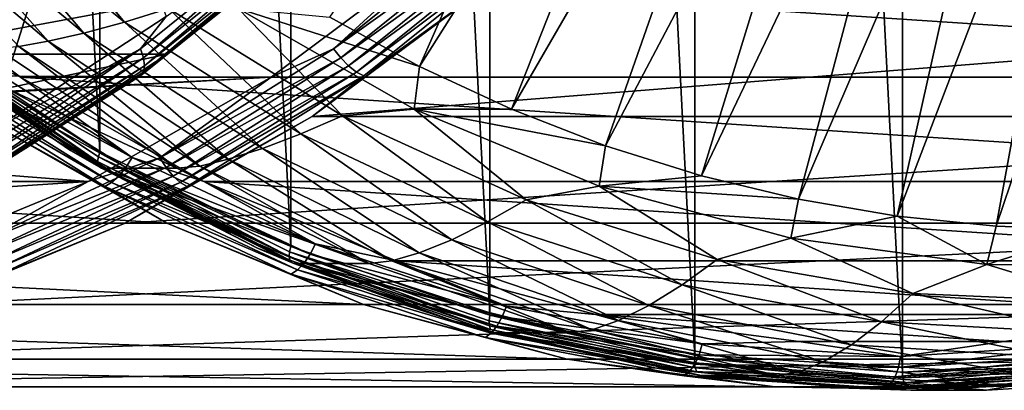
# Model space of a CAD drawing. Header units: metres. Extents: x -27 to 251, y -27 to 27.
# Tile 39 of 53: x 220.55 to 231.41, y -22.5 to -18.42. Entities that reach past the tile are written whole.
import ezdxf

# ---------------------------------------------------------------- set-up
doc = ezdxf.new("R2010")
doc.units = ezdxf.units.M
doc.layers.add('solid_10271033', color=7, linetype='CONTINUOUS')

msp = doc.modelspace()

# ---------------------------------------------------------------- linework, layer by layer
at = {"layer": 'solid_10271033'}
for points in [[(230.28952, -22.299809, 161.051773), (230.289688, 22.29981, 161.051849), (227.997574, 22.137661, 159.833115)], [(230.28952, -22.299809, 161.051773), (232.582138, -22.158659, 162.270767), (230.289688, 22.29981, 161.051849)], [(232.582138, -22.158659, 162.270767), (232.582291, 22.15864, 162.270859), (230.289688, 22.29981, 161.051849)], [(227.997406, -22.137636, 159.833023), (227.997574, 22.137661, 159.833115), (225.737183, 21.674196, 158.631241)], [(227.997406, -22.137636, 159.833023), (230.28952, -22.299809, 161.051773), (227.997574, 22.137661, 159.833115)], [(225.736984, -21.674145, 158.631149), (225.737183, 21.674196, 158.631241), (223.539337, 20.915539, 157.462631)], [(225.736984, -21.674145, 158.631149), (227.997406, -22.137636, 159.833023), (225.737183, 21.674196, 158.631241)], [(223.539154, -20.915457, 157.462524), (223.539337, 20.915539, 157.462631), (221.434204, 19.871912, 156.343307)], [(223.539154, -20.915457, 157.462524), (225.736984, -21.674145, 158.631149), (223.539337, 20.915539, 157.462631)], [(221.43399, -19.871794, 156.343201), (221.434204, 19.871912, 156.343307), (219.450699, 18.557568, 155.288666)], [(221.43399, -19.871794, 156.343201), (223.539154, -20.915457, 157.462524), (221.434204, 19.871912, 156.343307)], [(219.4505, -18.557419, 155.288559), (221.43399, -19.871794, 156.343201), (219.450699, 18.557568, 155.288666)], [(224.958511, -18.931759, 153.275635), (223.970291, -18.391563, 152.750183), (227.355865, -13.498235, 152.583237)], [(224.958511, -18.931759, 153.275635), (227.355865, -13.498235, 152.583237), (228.147461, -13.904414, 153.004135)], [(225.973541, -19.403919, 153.815323), (224.958511, -18.931759, 153.275635), (228.147461, -13.904414, 153.004135)], [(225.973541, -19.403919, 153.815323), (228.147461, -13.904414, 153.004135), (228.960754, -14.251122, 153.436569)], [(227.011703, -19.806347, 154.367325), (225.973541, -19.403919, 153.815323), (228.960754, -14.251122, 153.436569)], [(227.011703, -19.806347, 154.367325), (228.960754, -14.251122, 153.436569), (229.793671, -14.537226, 153.87944)], [(228.069321, -20.137598, 154.929672), (227.011703, -19.806347, 154.367325), (229.793671, -14.537226, 153.87944)], [(228.069321, -20.137598, 154.929672), (229.793671, -14.537226, 153.87944), (230.640121, -14.76079, 154.329498)], [(229.142548, -20.396481, 155.50032), (228.069321, -20.137598, 154.929672), (230.640121, -14.76079, 154.329498)], [(229.142548, -20.396481, 155.50032), (230.640121, -14.76079, 154.329498), (231.498352, -14.921271, 154.785843)], [(230.227539, -20.582064, 156.077225), (229.142548, -20.396481, 155.50032), (231.498352, -14.921271, 154.785843)], [(230.227539, -20.582064, 156.077225), (231.498352, -14.921271, 154.785843), (232.362305, -15.017636, 155.245209)], [(231.320404, -20.69368, 156.65831), (230.227539, -20.582064, 156.077225), (232.362305, -15.017636, 155.245209)], [(231.320404, -20.69368, 156.65831), (232.362305, -15.017636, 155.245209), (233.23259, -15.05, 155.707947)], [(231.320404, -20.69368, 156.65831), (233.23259, -15.05, 155.707947), (232.417191, -20.730928, 157.241486)], [(220.21022, -19.661961, 201.221817), (219.538498, -17.354849, 200.864655), (221.327255, -16.130127, 201.815765)], [(222.167236, -18.382896, 202.262375), (220.21022, -19.661961, 201.221817), (221.327255, -16.130127, 201.815765)], [(221.70546, -18.444965, 152.370346), (219.896851, -16.967785, 151.408691), (220.404648, -16.870916, 151.326782)], [(221.70546, -18.444965, 152.370346), (220.404648, -16.870916, 151.326782), (222.191086, -18.294535, 152.276657)], [(220.865234, -18.655363, 152.80072), (219.025879, -17.10264, 151.822723), (219.432816, -17.045868, 151.576218)], [(221.259201, -18.566502, 152.547318), (219.432816, -17.045868, 151.576218), (219.896851, -16.967785, 151.408691)], [(220.865234, -18.655363, 152.80072), (219.432816, -17.045868, 151.576218), (221.259201, -18.566502, 152.547318)], [(221.259201, -18.566502, 152.547318), (219.896851, -16.967785, 151.408691), (221.70546, -18.444965, 152.370346)], [(220.539291, -18.711912, 153.123611), (219.025879, -17.10264, 151.822723), (220.865234, -18.655363, 152.80072)], [(219.852844, -17.236, 211.677963), (217.999741, -18.798475, 210.692657), (224.031128, -17.236015, 203.819717)], [(217.999741, -18.798475, 210.692657), (222.178024, -18.798491, 202.834412), (224.031128, -17.236015, 203.819717)], [(223.69899, -17.577993, 203.497116), (224.031128, -17.236015, 203.819717), (222.178024, -18.798491, 202.834412)], [(223.670502, -17.30147, 203.080978), (221.883499, -18.737507, 202.130814), (222.167236, -18.382896, 202.262375)], [(221.916718, -18.83971, 202.205124), (221.883499, -18.737507, 202.130814), (223.670502, -17.30147, 203.080978)], [(223.71347, -17.39584, 203.160477), (221.916718, -18.83971, 202.205124), (223.670502, -17.30147, 203.080978)], [(224.012115, -18.737507, 198.127457), (225.799118, -17.30147, 199.077621), (225.210648, -17.644787, 198.784027)], [(225.889038, -17.39584, 199.068802), (225.799118, -17.30147, 199.077621), (224.012115, -18.737507, 198.127457)], [(221.916672, -18.994741, 202.412689), (221.928024, -18.927452, 202.30127), (223.733154, -17.476856, 203.261063)], [(223.72821, -17.538988, 203.3759), (221.916672, -18.994741, 202.412689), (223.733154, -17.476856, 203.261063)], [(221.928024, -18.927452, 202.30127), (221.916718, -18.83971, 202.205124), (223.71347, -17.39584, 203.160477)], [(223.733154, -17.476856, 203.261063), (221.928024, -18.927452, 202.30127), (223.71347, -17.39584, 203.160477)], [(224.0923, -18.83971, 198.113449), (225.889038, -17.39584, 199.068802), (224.012115, -18.737507, 198.127457)], [(225.983444, -17.476856, 199.02887), (225.889038, -17.39584, 199.068802), (224.0923, -18.83971, 198.113449)], [(224.178329, -18.927452, 198.069077), (225.983444, -17.476856, 199.02887), (224.0923, -18.83971, 198.113449)], [(226.075882, -17.538988, 198.960556), (225.983444, -17.476856, 199.02887), (224.178329, -18.927452, 198.069077)], [(221.883423, -19.036983, 202.531769), (221.916672, -18.994741, 202.412689), (223.72821, -17.538988, 203.3759)], [(223.69899, -17.577993, 203.497116), (221.883423, -19.036983, 202.531769), (223.72821, -17.538988, 203.3759)], [(223.69899, -17.577993, 203.497116), (222.178024, -18.798491, 202.834412), (221.883423, -19.036983, 202.531769)], [(224.264359, -18.994741, 197.997345), (226.075882, -17.538988, 198.960556), (224.178329, -18.927452, 198.069077)], [(226.160049, -17.577993, 198.868546), (226.075882, -17.538988, 198.960556), (224.264359, -18.994741, 197.997345)], [(224.344482, -19.036983, 197.903183), (226.160049, -17.577993, 198.868546), (224.264359, -18.994741, 197.997345)], [(224.344482, -19.036983, 197.903183), (225.706772, -18.047762, 198.481537), (226.160049, -17.577993, 198.868546)], [(217.749969, -19.030485, 194.817123), (223.323074, -19.051216, 197.780396), (225.210648, -17.644787, 198.784027)], [(219.745453, -18.326235, 195.878143), (217.749969, -19.030485, 194.817123), (225.210648, -17.644787, 198.784027)], [(239.989273, -19.051245, 166.43573), (220.560547, -19.051233, 156.105286), (218.672974, -17.644804, 155.101654)], [(219.871796, -18.737078, 155.758209), (218.672974, -17.644804, 155.101654), (220.560547, -19.051233, 156.105286)], [(241.876846, -17.644819, 167.439377), (239.989273, -19.051245, 166.43573), (218.672974, -17.644804, 155.101654)], [(224.012115, -18.737507, 198.127457), (225.210648, -17.644787, 198.784027), (223.323074, -19.051216, 197.780396)], [(241.903549, -18.047762, 168.019852), (225.706772, -18.047762, 198.481537), (223.776581, -19.485563, 197.455246)], [(224.344482, -19.036983, 197.903183), (223.776581, -19.485563, 197.455246), (225.706772, -18.047762, 198.481537)], [(239.973358, -19.485565, 166.993546), (241.903549, -18.047762, 168.019852), (223.776581, -19.485563, 197.455246)], [(223.652374, -19.676119, 153.405548), (221.70546, -18.444965, 152.370346), (222.191086, -18.294535, 152.276657)], [(224.109909, -19.476706, 153.296906), (222.191086, -18.294535, 152.276657), (222.96106, -18.293173, 152.408142)], [(223.652374, -19.676119, 153.405548), (222.191086, -18.294535, 152.276657), (224.109909, -19.476706, 153.296906)], [(222.96106, -18.293173, 152.408142), (223.970291, -18.391563, 152.750183), (224.958511, -18.931759, 153.275635)], [(224.901794, -19.40329, 153.440033), (222.96106, -18.293173, 152.408142), (224.958511, -18.931759, 153.275635)], [(224.109909, -19.476706, 153.296906), (222.96106, -18.293173, 152.408142), (224.901794, -19.40329, 153.440033)], [(221.883499, -18.737507, 202.130814), (220.21022, -19.661961, 201.221817), (222.167236, -18.382896, 202.262375)], [(223.22876, -19.837421, 153.594559), (221.259201, -18.566502, 152.547318), (221.70546, -18.444965, 152.370346)], [(223.22876, -19.837421, 153.594559), (221.70546, -18.444965, 152.370346), (223.652374, -19.676119, 153.405548)], [(219.170303, -18.522402, 154.983063), (219.452728, -18.72858, 155.063232), (221.111069, -19.85767, 156.014984)], [(219.170303, -18.522402, 154.983063), (221.111069, -19.85767, 156.014984), (219.416229, -18.696764, 155.177017)], [(219.431122, -18.613407, 155.267227), (221.43399, -19.871794, 156.343201), (219.4505, -18.557419, 155.288559)], [(222.851349, -19.955677, 153.856766), (220.865234, -18.655363, 152.80072), (221.259201, -18.566502, 152.547318)], [(222.851349, -19.955677, 153.856766), (221.259201, -18.566502, 152.547318), (223.22876, -19.837421, 153.594559)], [(219.416229, -18.696764, 155.177017), (221.41243, -20.018612, 156.238419), (219.41713, -18.65988, 155.227646)], [(219.41713, -18.65988, 155.227646), (221.409393, -19.97912, 156.286942), (219.431122, -18.613407, 155.267227)], [(221.41243, -20.018612, 156.238419), (221.409393, -19.97912, 156.286942), (219.41713, -18.65988, 155.227646)], [(219.431122, -18.613407, 155.267227), (221.418411, -19.929361, 156.323898), (221.43399, -19.871794, 156.343201)], [(221.409393, -19.97912, 156.286942), (221.418411, -19.929361, 156.323898), (219.431122, -18.613407, 155.267227)], [(222.535538, -20.02968, 154.185028), (220.539291, -18.711912, 153.123611), (220.865234, -18.655363, 152.80072)], [(222.535538, -20.02968, 154.185028), (220.865234, -18.655363, 152.80072), (222.851349, -19.955677, 153.856766)], [(221.111069, -19.85767, 156.014984), (221.41243, -20.018612, 156.238419), (219.416229, -18.696764, 155.177017)], [(222.284424, -20.052687, 154.561493), (221.452316, -20.052675, 156.126419), (219.452728, -18.72858, 155.063232)], [(221.111069, -19.85767, 156.014984), (219.452728, -18.72858, 155.063232), (221.452316, -20.052675, 156.126419)], [(220.284836, -18.728588, 153.498291), (222.284424, -20.052687, 154.561493), (219.452728, -18.72858, 155.063232)], [(219.871796, -18.737078, 155.758209), (221.789474, -19.937454, 156.777863), (219.791641, -18.839325, 155.77211)], [(219.871796, -18.737078, 155.758209), (220.560547, -19.051233, 156.105286), (221.789474, -19.937454, 156.777863)], [(221.883499, -18.737507, 202.130814), (219.965759, -19.937908, 201.11113), (220.21022, -19.661961, 201.221817)], [(219.988525, -20.046659, 201.179886), (219.965759, -19.937908, 201.11113), (221.883499, -18.737507, 202.130814)], [(221.916718, -18.83971, 202.205124), (219.988525, -20.046659, 201.179886), (221.883499, -18.737507, 202.130814)], [(220.539291, -18.711912, 153.123611), (222.284424, -20.052687, 154.561493), (220.284836, -18.728588, 153.498291)], [(222.535538, -20.02968, 154.185028), (222.284424, -20.052687, 154.561493), (220.539291, -18.711912, 153.123611)], [(222.094376, -19.937908, 197.107788), (224.012115, -18.737507, 198.127457), (223.323074, -19.051216, 197.780396)], [(224.0923, -18.83971, 198.113449), (224.012115, -18.737507, 198.127457), (222.094376, -19.937908, 197.107788)], [(217.999741, -18.798475, 210.692657), (215.999008, -20.106735, 209.628845), (222.178024, -18.798491, 202.834412)], [(215.999008, -20.106735, 209.628845), (220.177292, -20.106749, 201.770599), (222.178024, -18.798491, 202.834412)], [(219.791641, -18.839325, 155.77211), (221.719803, -20.046251, 156.797318), (219.705612, -18.927137, 155.816376)], [(221.789474, -19.937454, 156.777863), (221.719803, -20.046251, 156.797318), (219.791641, -18.839325, 155.77211)], [(219.99086, -20.140022, 201.271255), (219.988525, -20.046659, 201.179886), (221.916718, -18.83971, 202.205124)], [(221.928024, -18.927452, 202.30127), (219.99086, -20.140022, 201.271255), (221.916718, -18.83971, 202.205124)], [(221.883423, -19.036983, 202.531769), (222.178024, -18.798491, 202.834412), (220.177292, -20.106749, 201.770599)], [(222.164108, -20.046659, 197.088211), (224.0923, -18.83971, 198.113449), (222.094376, -19.937908, 197.107788)], [(224.178329, -18.927452, 198.069077), (224.0923, -18.83971, 198.113449), (222.164108, -20.046659, 197.088211)], [(219.619583, -18.99452, 155.887985), (221.563614, -20.211388, 156.921646), (219.539429, -19.036869, 155.982071)], [(219.705612, -18.927137, 155.816376), (221.642761, -20.139688, 156.846359), (219.619583, -18.99452, 155.887985)], [(221.642761, -20.139688, 156.846359), (221.563614, -20.211388, 156.921646), (219.619583, -18.99452, 155.887985)], [(221.719803, -20.046251, 156.797318), (221.642761, -20.139688, 156.846359), (219.705612, -18.927137, 155.816376)], [(219.935043, -20.256571, 201.495804), (219.97261, -20.211622, 201.379013), (221.916672, -18.994741, 202.412689)], [(221.883423, -19.036983, 202.531769), (219.935043, -20.256571, 201.495804), (221.916672, -18.994741, 202.412689)], [(219.97261, -20.211622, 201.379013), (219.99086, -20.140022, 201.271255), (221.928024, -18.927452, 202.30127)], [(221.916672, -18.994741, 202.412689), (219.97261, -20.211622, 201.379013), (221.928024, -18.927452, 202.30127)], [(222.241165, -20.140022, 197.039063), (224.178329, -18.927452, 198.069077), (222.164108, -20.046659, 197.088211)], [(224.264359, -18.994741, 197.997345), (224.178329, -18.927452, 198.069077), (222.241165, -20.140022, 197.039063)], [(222.320297, -20.211622, 196.963669), (224.264359, -18.994741, 197.997345), (222.241165, -20.140022, 197.039063)], [(224.344482, -19.036983, 197.903183), (224.264359, -18.994741, 197.997345), (222.320297, -20.211622, 196.963669)], [(224.901794, -19.40329, 153.440033), (224.958511, -18.931759, 153.275635), (225.973541, -19.403919, 153.815323)], [(213.608688, -19.6, 192.615158), (221.303955, -20.199968, 196.706802), (223.323074, -19.051216, 197.780396)], [(215.694199, -19.45714, 193.724045), (213.608688, -19.6, 192.615158), (223.323074, -19.051216, 197.780396)], [(217.749969, -19.030485, 194.817123), (215.694199, -19.45714, 193.724045), (223.323074, -19.051216, 197.780396)], [(219.539429, -19.036869, 155.982071), (221.487793, -20.256449, 157.018036), (220.10701, -19.485563, 156.430435)], [(221.563614, -20.211388, 156.921646), (221.487793, -20.256449, 157.018036), (219.539429, -19.036869, 155.982071)], [(221.883423, -19.036983, 202.531769), (220.177292, -20.106749, 201.770599), (219.935043, -20.256571, 201.495804)], [(237.970154, -20.199993, 165.362137), (222.579666, -20.199982, 157.178879), (220.560547, -19.051233, 156.105286)], [(221.789474, -19.937454, 156.777863), (220.560547, -19.051233, 156.105286), (222.579666, -20.199982, 157.178879)], [(239.989273, -19.051245, 166.43573), (237.970154, -20.199993, 165.362137), (220.560547, -19.051233, 156.105286)], [(222.094376, -19.937908, 197.107788), (223.323074, -19.051216, 197.780396), (221.303955, -20.199968, 196.706802)], [(222.396103, -20.256571, 196.867218), (224.344482, -19.036983, 197.903183), (222.320297, -20.211622, 196.963669)], [(222.396103, -20.256571, 196.867218), (223.776581, -19.485563, 197.455246), (224.344482, -19.036983, 197.903183)], [(226.135773, -20.401829, 154.374084), (224.109909, -19.476706, 153.296906), (224.901794, -19.40329, 153.440033)], [(224.901794, -19.40329, 153.440033), (225.973541, -19.403919, 153.815323), (227.011703, -19.806347, 154.367325)], [(226.943283, -20.250427, 154.525528), (224.901794, -19.40329, 153.440033), (227.011703, -19.806347, 154.367325)], [(226.135773, -20.401829, 154.374084), (224.901794, -19.40329, 153.440033), (226.943283, -20.250427, 154.525528)], [(220.10701, -19.485563, 156.430435), (222.171524, -20.659859, 157.528152), (203.910248, -19.485565, 186.89212)], [(222.171524, -20.659859, 157.528152), (205.974762, -20.659859, 187.989838), (203.910248, -19.485565, 186.89212)], [(221.487793, -20.256449, 157.018036), (222.171524, -20.659859, 157.528152), (220.10701, -19.485563, 156.430435)], [(239.973358, -19.485565, 166.993546), (223.776581, -19.485563, 197.455246), (221.712067, -20.659859, 196.357529)], [(222.396103, -20.256571, 196.867218), (221.712067, -20.659859, 196.357529), (223.776581, -19.485563, 197.455246)], [(237.908844, -20.659859, 165.895828), (239.973358, -19.485565, 166.993546), (221.712067, -20.659859, 196.357529)], [(225.711655, -20.644823, 154.500473), (223.652374, -19.676119, 153.405548), (224.109909, -19.476706, 153.296906)], [(225.711655, -20.644823, 154.500473), (224.109909, -19.476706, 153.296906), (226.135773, -20.401829, 154.374084)], [(213.608688, -19.6, 192.615158), (205.913498, -20.200016, 188.52356), (221.303955, -20.199968, 196.706802)], [(225.314987, -20.841537, 154.703812), (223.22876, -19.837421, 153.594559), (223.652374, -19.676119, 153.405548)], [(225.314987, -20.841537, 154.703812), (223.652374, -19.676119, 153.405548), (225.711655, -20.644823, 154.500473)], [(221.111069, -19.85767, 156.014984), (221.452316, -20.052675, 156.126419), (223.173737, -20.933264, 157.111725)], [(221.111069, -19.85767, 156.014984), (223.173737, -20.933264, 157.111725), (221.41243, -20.018612, 156.238419)], [(221.418411, -19.929361, 156.323898), (223.539154, -20.915457, 157.462524), (221.43399, -19.871794, 156.343201)], [(224.957352, -20.985985, 154.976547), (222.851349, -19.955677, 153.856766), (223.22876, -19.837421, 153.594559)], [(224.957352, -20.985985, 154.976547), (223.22876, -19.837421, 153.594559), (225.314987, -20.841537, 154.703812)], [(226.943283, -20.250427, 154.525528), (227.011703, -19.806347, 154.367325), (228.069321, -20.137598, 154.929672)], [(220.070038, -20.887581, 196.031418), (222.094376, -19.937908, 197.107788), (221.303955, -20.199968, 196.706802)], [(222.164108, -20.046659, 197.088211), (222.094376, -19.937908, 197.107788), (220.070038, -20.887581, 196.031418)], [(221.409393, -19.97912, 156.286942), (223.523682, -21.026764, 157.411118), (221.418411, -19.929361, 156.323898)], [(223.530899, -21.068325, 157.364822), (223.523682, -21.026764, 157.411118), (221.409393, -19.97912, 156.286942)], [(221.41243, -20.018612, 156.238419), (223.530899, -21.068325, 157.364822), (221.409393, -19.97912, 156.286942)], [(221.418411, -19.929361, 156.323898), (223.527435, -20.974396, 157.445282), (223.539154, -20.915457, 157.462524)], [(223.523682, -21.026764, 157.411118), (223.527435, -20.974396, 157.445282), (221.418411, -19.929361, 156.323898)], [(221.789474, -19.937454, 156.777863), (223.813782, -20.887104, 157.854202), (221.719803, -20.046251, 156.797318)], [(221.789474, -19.937454, 156.777863), (222.579666, -20.199982, 157.178879), (223.813782, -20.887104, 157.854202)], [(224.653564, -21.075516, 155.311203), (222.535538, -20.02968, 154.185028), (222.851349, -19.955677, 153.856766)], [(224.653564, -21.075516, 155.311203), (222.851349, -19.955677, 153.856766), (224.957352, -20.985985, 154.976547)], [(220.128723, -21.001511, 196.005981), (222.164108, -20.046659, 197.088211), (220.070038, -20.887581, 196.031418)], [(222.241165, -20.140022, 197.039063), (222.164108, -20.046659, 197.088211), (220.128723, -21.001511, 196.005981)], [(223.173737, -20.933264, 157.111725), (223.530899, -21.068325, 157.364822), (221.41243, -20.018612, 156.238419)], [(224.406494, -21.104187, 155.689819), (223.574371, -21.104176, 157.254745), (221.452316, -20.052675, 156.126419)], [(223.173737, -20.933264, 157.111725), (221.452316, -20.052675, 156.126419), (223.574371, -21.104176, 157.254745)], [(222.284424, -20.052687, 154.561493), (224.406494, -21.104187, 155.689819), (221.452316, -20.052675, 156.126419)], [(221.719803, -20.046251, 156.797318), (223.755142, -21.001083, 157.879532), (221.642761, -20.139688, 156.846359)], [(223.813782, -20.887104, 157.854202), (223.755142, -21.001083, 157.879532), (221.719803, -20.046251, 156.797318)], [(222.535538, -20.02968, 154.185028), (224.406494, -21.104187, 155.689819), (222.284424, -20.052687, 154.561493)], [(224.653564, -21.075516, 155.311203), (224.406494, -21.104187, 155.689819), (222.535538, -20.02968, 154.185028)], [(205.913498, -20.200016, 188.52356), (208.036758, -21.075445, 189.652512), (221.303955, -20.199968, 196.706802)], [(208.036758, -21.075445, 189.652512), (219.180695, -21.075413, 195.57785), (221.303955, -20.199968, 196.706802)], [(220.070038, -20.887581, 196.031418), (221.303955, -20.199968, 196.706802), (219.180695, -21.075413, 195.57785)], [(220.196304, -21.099321, 195.951782), (222.241165, -20.140022, 197.039063), (220.128723, -21.001511, 196.005981)], [(222.320297, -20.211622, 196.963669), (222.241165, -20.140022, 197.039063), (220.196304, -21.099321, 195.951782)], [(221.642761, -20.139688, 156.846359), (223.687592, -21.098972, 157.933624), (221.563614, -20.211388, 156.921646)], [(223.755142, -21.001083, 157.879532), (223.687592, -21.098972, 157.933624), (221.642761, -20.139688, 156.846359)], [(235.846878, -21.07543, 164.233185), (224.702942, -21.075422, 158.307846), (222.579666, -20.199982, 157.178879)], [(223.813782, -20.887104, 157.854202), (222.579666, -20.199982, 157.178879), (224.702942, -21.075422, 158.307846)], [(237.970154, -20.199993, 165.362137), (235.846878, -21.07543, 164.233185), (222.579666, -20.199982, 157.178879)], [(226.943283, -20.250427, 154.525528), (228.069321, -20.137598, 154.929672), (229.142548, -20.396481, 155.50032)], [(220.268158, -21.174332, 195.872543), (222.320297, -20.211622, 196.963669), (220.196304, -21.099321, 195.951782)], [(222.396103, -20.256571, 196.867218), (222.320297, -20.211622, 196.963669), (220.268158, -21.174332, 195.872543)], [(220.339401, -21.221422, 195.773651), (222.396103, -20.256571, 196.867218), (220.268158, -21.174332, 195.872543)], [(220.339401, -21.221422, 195.773651), (221.712067, -20.659859, 196.357529), (222.396103, -20.256571, 196.867218)], [(221.563614, -20.211388, 156.921646), (223.615738, -21.174086, 158.012772), (221.487793, -20.256449, 157.018036)], [(221.487793, -20.256449, 157.018036), (223.544479, -21.221294, 158.111603), (222.171524, -20.659859, 157.528152)], [(223.615738, -21.174086, 158.012772), (223.544479, -21.221294, 158.111603), (221.487793, -20.256449, 157.018036)], [(223.687592, -21.098972, 157.933624), (223.615738, -21.174086, 158.012772), (221.563614, -20.211388, 156.921646)], [(228.241959, -21.057693, 155.493958), (226.135773, -20.401829, 154.374084), (226.943283, -20.250427, 154.525528)], [(229.057877, -20.823105, 155.649872), (226.943283, -20.250427, 154.525528), (229.142548, -20.396481, 155.50032)], [(228.241959, -21.057693, 155.493958), (226.943283, -20.250427, 154.525528), (229.057877, -20.823105, 155.649872)], [(227.855804, -21.338156, 155.640549), (225.711655, -20.644823, 154.500473), (226.135773, -20.401829, 154.374084)], [(227.855804, -21.338156, 155.640549), (226.135773, -20.401829, 154.374084), (228.241959, -21.057693, 155.493958)], [(229.057877, -20.823105, 155.649872), (229.142548, -20.396481, 155.50032), (230.227539, -20.582064, 156.077225)], [(231.216904, -21.113562, 156.797852), (229.057877, -20.823105, 155.649872), (230.227539, -20.582064, 156.077225)], [(231.216904, -21.113562, 156.797852), (230.227539, -20.582064, 156.077225), (231.320404, -20.69368, 156.65831)], [(224.342453, -21.554762, 158.682449), (208.145691, -21.554762, 189.14415), (205.974762, -20.659859, 187.989838)], [(222.171524, -20.659859, 157.528152), (224.342453, -21.554762, 158.682449), (205.974762, -20.659859, 187.989838)], [(237.908844, -20.659859, 165.895828), (221.712067, -20.659859, 196.357529), (219.541153, -21.554762, 195.203217)], [(220.339401, -21.221422, 195.773651), (219.541153, -21.554762, 195.203217), (221.712067, -20.659859, 196.357529)], [(235.737915, -21.554762, 164.741531), (237.908844, -20.659859, 165.895828), (219.541153, -21.554762, 195.203217)], [(223.544479, -21.221294, 158.111603), (224.342453, -21.554762, 158.682449), (222.171524, -20.659859, 157.528152)], [(227.489822, -21.56534, 155.860199), (225.314987, -20.841537, 154.703812), (225.711655, -20.644823, 154.500473)], [(227.489822, -21.56534, 155.860199), (225.711655, -20.644823, 154.500473), (227.855804, -21.338156, 155.640549)], [(231.216904, -21.113562, 156.797852), (231.320404, -20.69368, 156.65831), (232.417191, -20.730928, 157.241486)], [(233.391113, -21.117857, 157.953888), (231.216904, -21.113562, 156.797852), (232.417191, -20.730928, 157.241486)], [(227.154739, -21.732347, 156.144913), (224.957352, -20.985985, 154.976547), (225.314987, -20.841537, 154.703812)], [(227.154739, -21.732347, 156.144913), (225.314987, -20.841537, 154.703812), (227.489822, -21.56534, 155.860199)], [(230.400665, -21.435644, 156.641754), (228.241959, -21.057693, 155.493958), (229.057877, -20.823105, 155.649872)], [(230.400665, -21.435644, 156.641754), (229.057877, -20.823105, 155.649872), (231.216904, -21.113562, 156.797852)], [(223.173737, -20.933264, 157.111725), (223.574371, -21.104176, 157.254745), (225.331345, -21.735119, 158.258942)], [(223.173737, -20.933264, 157.111725), (225.331345, -21.735119, 158.258942), (223.530899, -21.068325, 157.364822)], [(223.527435, -20.974396, 157.445282), (225.736984, -21.674145, 158.631149), (223.539154, -20.915457, 157.462524)], [(223.813782, -20.887104, 157.854202), (225.91922, -21.574085, 158.973694), (223.755142, -21.001083, 157.879532)], [(223.813782, -20.887104, 157.854202), (224.702942, -21.075422, 158.307846), (225.91922, -21.574085, 158.973694)], [(223.523682, -21.026764, 157.411118), (225.731262, -21.788568, 158.584915), (223.527435, -20.974396, 157.445282)], [(225.742844, -21.831636, 158.540939), (225.731262, -21.788568, 158.584915), (223.523682, -21.026764, 157.411118)], [(223.530899, -21.068325, 157.364822), (225.742844, -21.831636, 158.540939), (223.523682, -21.026764, 157.411118)], [(223.527435, -20.974396, 157.445282), (225.729523, -21.734303, 158.61615), (225.736984, -21.674145, 158.631149)], [(225.731262, -21.788568, 158.584915), (225.729523, -21.734303, 158.61615), (223.527435, -20.974396, 157.445282)], [(225.331345, -21.735119, 158.258942), (225.742844, -21.831636, 158.540939), (223.530899, -21.068325, 157.364822)], [(223.755142, -21.001083, 157.879532), (225.87207, -21.691814, 159.005127), (223.687592, -21.098972, 157.933624)], [(225.91922, -21.574085, 158.973694), (225.87207, -21.691814, 159.005127), (223.755142, -21.001083, 157.879532)], [(226.864639, -21.83522, 156.486862), (224.653564, -21.075516, 155.311203), (224.957352, -20.985985, 154.976547)], [(226.864639, -21.83522, 156.486862), (224.957352, -20.985985, 154.976547), (227.154739, -21.732347, 156.144913)], [(230.056259, -21.746872, 156.810547), (227.855804, -21.338156, 155.640549), (228.241959, -21.057693, 155.493958)], [(230.056259, -21.746872, 156.810547), (228.241959, -21.057693, 155.493958), (230.400665, -21.435644, 156.641754)], [(223.615738, -21.174086, 158.012772), (225.750107, -21.870506, 159.147644), (223.544479, -21.221294, 158.111603)], [(226.622208, -21.868797, 156.867935), (225.790085, -21.868788, 158.432861), (223.574371, -21.104176, 157.254745)], [(225.331345, -21.735119, 158.258942), (223.574371, -21.104176, 157.254745), (225.790085, -21.868788, 158.432861)], [(224.406494, -21.104187, 155.689819), (226.622208, -21.868797, 156.867935), (223.574371, -21.104176, 157.254745)], [(223.687592, -21.098972, 157.933624), (225.814392, -21.792923, 159.064468), (223.615738, -21.174086, 158.012772)], [(225.814392, -21.792923, 159.064468), (225.750107, -21.870506, 159.147644), (223.615738, -21.174086, 158.012772)], [(225.87207, -21.691814, 159.005127), (225.814392, -21.792923, 159.064468), (223.687592, -21.098972, 157.933624)], [(224.653564, -21.075516, 155.311203), (226.622208, -21.868797, 156.867935), (224.406494, -21.104187, 155.689819)], [(226.864639, -21.83522, 156.486862), (226.622208, -21.868797, 156.867935), (224.653564, -21.075516, 155.311203)], [(233.648346, -21.665678, 163.064194), (226.901489, -21.665674, 159.476822), (224.702942, -21.075422, 158.307846)], [(225.91922, -21.574085, 158.973694), (224.702942, -21.075422, 158.307846), (226.901489, -21.665674, 159.476822)], [(235.846878, -21.07543, 164.233185), (233.648346, -21.665678, 163.064194), (224.702942, -21.075422, 158.307846)], [(232.583405, -21.530691, 157.802338), (230.400665, -21.435644, 156.641754), (231.216904, -21.113562, 156.797852)], [(232.583405, -21.530691, 157.802338), (231.216904, -21.113562, 156.797852), (233.391113, -21.117857, 157.953888)], [(223.544479, -21.221294, 158.111603), (225.683609, -21.919268, 159.248993), (224.342453, -21.554762, 158.682449)], [(225.750107, -21.870506, 159.147644), (225.683609, -21.919268, 159.248993), (223.544479, -21.221294, 158.111603)], [(229.72403, -21.999098, 157.048157), (227.489822, -21.56534, 155.860199), (227.855804, -21.338156, 155.640549)], [(229.72403, -21.999098, 157.048157), (227.855804, -21.338156, 155.640549), (230.056259, -21.746872, 156.810547)], [(232.28363, -21.865515, 157.994858), (230.056259, -21.746872, 156.810547), (230.400665, -21.435644, 156.641754)], [(232.28363, -21.865515, 157.994858), (230.400665, -21.435644, 156.641754), (232.583405, -21.530691, 157.802338)], [(226.590424, -22.158175, 159.877716), (210.393661, -22.158175, 190.339417), (208.145691, -21.554762, 189.14415)], [(224.342453, -21.554762, 158.682449), (226.590424, -22.158175, 159.877716), (208.145691, -21.554762, 189.14415)], [(235.737915, -21.554762, 164.741531), (219.541153, -21.554762, 195.203217), (217.293167, -22.158175, 194.00795)], [(233.489944, -22.158175, 163.546265), (235.737915, -21.554762, 164.741531), (217.293167, -22.158175, 194.00795)], [(225.683609, -21.919268, 159.248993), (226.590424, -22.158175, 159.877716), (224.342453, -21.554762, 158.682449)], [(225.91922, -21.574085, 158.973694), (228.079346, -21.989761, 160.122253), (225.87207, -21.691814, 159.005127)], [(225.91922, -21.574085, 158.973694), (226.901489, -21.665674, 159.476822), (228.079346, -21.989761, 160.122253)], [(229.413788, -22.184668, 157.346069), (227.154739, -21.732347, 156.144913), (227.489822, -21.56534, 155.860199)], [(229.413788, -22.184668, 157.346069), (227.489822, -21.56534, 155.860199), (229.72403, -21.999098, 157.048157)], [(225.729523, -21.734303, 158.61615), (227.994736, -22.198755, 159.820587), (225.736984, -21.674145, 158.631149)], [(227.994736, -22.198755, 159.820587), (227.997406, -22.137636, 159.833023), (225.736984, -21.674145, 158.631149)], [(225.87207, -21.691814, 159.005127), (228.043991, -22.109758, 160.159958), (225.814392, -21.792923, 159.064468)], [(228.079346, -21.989761, 160.122253), (228.043991, -22.109758, 160.159958), (225.87207, -21.691814, 159.005127)], [(231.404388, -21.962774, 161.871063), (229.145432, -21.962772, 160.669952), (226.901489, -21.665674, 159.476822)], [(228.079346, -21.989761, 160.122253), (226.901489, -21.665674, 159.476822), (229.145432, -21.962772, 160.669952)], [(233.648346, -21.665678, 163.064194), (231.404388, -21.962774, 161.871063), (226.901489, -21.665674, 159.476822)], [(232.45462, -21.989761, 162.448624), (231.404388, -21.962774, 161.871063), (233.648346, -21.665678, 163.064194)], [(225.331345, -21.735119, 158.258942), (225.790085, -21.868788, 158.432861), (227.555679, -22.25275, 159.441635)], [(225.331345, -21.735119, 158.258942), (227.555679, -22.25275, 159.441635), (225.742844, -21.831636, 158.540939)], [(228.002136, -22.254179, 159.792358), (227.994736, -22.198755, 159.820587), (225.729523, -21.734303, 158.61615)], [(225.731262, -21.788568, 158.584915), (228.002136, -22.254179, 159.792358), (225.729523, -21.734303, 158.61615)], [(228.018204, -22.298168, 159.750763), (228.002136, -22.254179, 159.792358), (225.731262, -21.788568, 158.584915)], [(225.742844, -21.831636, 158.540939), (228.018204, -22.298168, 159.750763), (225.731262, -21.788568, 158.584915)], [(225.814392, -21.792923, 159.064468), (227.996429, -22.212814, 160.22467), (225.750107, -21.870506, 159.147644)], [(228.043991, -22.109758, 160.159958), (227.996429, -22.212814, 160.22467), (225.814392, -21.792923, 159.064468)], [(229.138718, -22.298481, 157.696014), (226.864639, -21.83522, 156.486862), (227.154739, -21.732347, 156.144913)], [(229.138718, -22.298481, 157.696014), (227.154739, -21.732347, 156.144913), (229.413788, -22.184668, 157.346069)], [(231.987564, -22.136976, 158.251694), (229.72403, -21.999098, 157.048157), (230.056259, -21.746872, 156.810547)], [(231.987564, -22.136976, 158.251694), (230.056259, -21.746872, 156.810547), (232.28363, -21.865515, 157.994858)], [(225.750107, -21.870506, 159.147644), (227.939911, -22.291893, 160.311981), (225.683609, -21.919268, 159.248993)], [(225.683609, -21.919268, 159.248993), (227.878296, -22.341595, 160.415924), (226.590424, -22.158175, 159.877716)], [(227.939911, -22.291893, 160.311981), (227.878296, -22.341595, 160.415924), (225.683609, -21.919268, 159.248993)], [(227.555679, -22.25275, 159.441635), (228.018204, -22.298168, 159.750763), (225.742844, -21.831636, 158.540939)], [(227.996429, -22.212814, 160.22467), (227.939911, -22.291893, 160.311981), (225.750107, -21.870506, 159.147644)], [(228.901443, -22.336123, 158.079819), (228.069321, -22.336119, 159.644745), (225.790085, -21.868788, 158.432861)], [(227.555679, -22.25275, 159.441635), (225.790085, -21.868788, 158.432861), (228.069321, -22.336119, 159.644745)], [(226.622208, -21.868797, 156.867935), (228.901443, -22.336123, 158.079819), (225.790085, -21.868788, 158.432861)], [(226.864639, -21.83522, 156.486862), (228.901443, -22.336123, 158.079819), (226.622208, -21.868797, 156.867935)], [(229.138718, -22.298481, 157.696014), (228.901443, -22.336123, 158.079819), (226.864639, -21.83522, 156.486862)], [(228.079346, -21.989761, 160.122253), (230.266983, -22.128904, 161.285446), (228.043991, -22.109758, 160.159958)], [(228.079346, -21.989761, 160.122253), (229.145432, -21.962772, 160.669952), (230.266983, -22.128904, 161.285446)], [(230.266983, -22.128904, 161.285446), (229.145432, -21.962772, 160.669952), (231.404388, -21.962774, 161.871063)], [(231.703934, -22.336823, 158.563766), (229.413788, -22.184668, 157.346069), (229.72403, -21.999098, 157.048157)], [(231.703934, -22.336823, 158.563766), (229.72403, -21.999098, 157.048157), (231.987564, -22.136976, 158.251694)], [(232.45462, -21.989761, 162.448624), (232.443146, -22.109758, 162.499023), (230.243561, -22.24966, 161.329483)], [(230.266983, -22.128904, 161.285446), (232.45462, -21.989761, 162.448624), (230.243561, -22.24966, 161.329483)], [(230.266983, -22.128904, 161.285446), (231.404388, -21.962774, 161.871063), (232.45462, -21.989761, 162.448624)], [(227.994736, -22.198755, 159.820587), (230.292297, -22.361435, 161.042221), (227.997406, -22.137636, 159.833023)], [(228.043991, -22.109758, 160.159958), (230.243561, -22.24966, 161.329483), (227.996429, -22.212814, 160.22467)], [(230.292297, -22.361435, 161.042221), (230.28952, -22.299809, 161.051773), (227.997406, -22.137636, 159.833023)], [(230.266983, -22.128904, 161.285446), (230.243561, -22.24966, 161.329483), (228.043991, -22.109758, 160.159958)], [(232.443146, -22.109758, 162.499023), (232.416077, -22.212814, 162.574646), (230.206253, -22.353369, 161.399658)], [(230.243561, -22.24966, 161.329483), (232.443146, -22.109758, 162.499023), (230.206253, -22.353369, 161.399658)], [(228.885056, -22.461933, 161.097794), (212.688293, -22.461933, 191.559494), (210.393661, -22.158175, 190.339417)], [(226.590424, -22.158175, 159.877716), (228.885056, -22.461933, 161.097794), (210.393661, -22.158175, 190.339417)], [(233.489944, -22.158175, 163.546265), (217.293167, -22.158175, 194.00795), (214.998535, -22.461933, 192.787872)], [(231.195313, -22.461933, 162.326187), (233.489944, -22.158175, 163.546265), (214.998535, -22.461933, 192.787872)], [(227.878296, -22.341595, 160.415924), (228.885056, -22.461933, 161.097794), (226.590424, -22.158175, 159.877716)], [(227.555679, -22.25275, 159.441635), (228.069321, -22.336119, 159.644745), (229.817642, -22.479385, 160.644348)], [(227.555679, -22.25275, 159.441635), (229.817642, -22.479385, 160.644348), (228.018204, -22.298168, 159.750763)], [(227.996429, -22.212814, 160.22467), (230.206253, -22.353369, 161.399658), (227.939911, -22.291893, 160.311981)], [(230.30542, -22.417267, 161.017044), (230.292297, -22.361435, 161.042221), (227.994736, -22.198755, 159.820587)], [(228.002136, -22.254179, 159.792358), (230.30542, -22.417267, 161.017044), (227.994736, -22.198755, 159.820587)], [(230.243561, -22.24966, 161.329483), (230.206253, -22.353369, 161.399658), (227.996429, -22.212814, 160.22467)], [(230.326035, -22.461576, 160.977875), (230.30542, -22.417267, 161.017044), (228.002136, -22.254179, 159.792358)], [(228.018204, -22.298168, 159.750763), (230.326035, -22.461576, 160.977875), (228.002136, -22.254179, 159.792358)], [(231.444946, -22.459007, 158.922256), (229.138718, -22.298481, 157.696014), (229.413788, -22.184668, 157.346069)], [(231.444946, -22.459007, 158.922256), (229.413788, -22.184668, 157.346069), (231.703934, -22.336823, 158.563766)], [(232.416077, -22.212814, 162.574646), (232.375305, -22.291893, 162.670319), (230.157608, -22.432947, 161.49115)], [(230.206253, -22.353369, 161.399658), (232.416077, -22.212814, 162.574646), (230.157608, -22.432947, 161.49115)], [(232.590942, -22.220135, 162.264435), (232.582138, -22.158659, 162.270767), (230.28952, -22.299809, 161.051773)], [(230.292297, -22.361435, 161.042221), (232.590942, -22.220135, 162.264435), (230.28952, -22.299809, 161.051773)], [(232.609802, -22.275612, 162.24231), (232.590942, -22.220135, 162.264435), (230.292297, -22.361435, 161.042221)], [(232.323578, -22.341595, 162.779526), (233.489944, -22.158175, 163.546265), (231.195313, -22.461933, 162.326187)], [(227.939911, -22.291893, 160.311981), (230.157608, -22.432947, 161.49115), (227.878296, -22.341595, 160.415924)], [(227.878296, -22.341595, 160.415924), (230.100937, -22.482964, 161.597733), (228.885056, -22.461933, 161.097794)], [(230.157608, -22.432947, 161.49115), (230.100937, -22.482964, 161.597733), (227.878296, -22.341595, 160.415924)], [(230.206253, -22.353369, 161.399658), (230.157608, -22.432947, 161.49115), (227.939911, -22.291893, 160.311981)], [(229.817642, -22.479385, 160.644348), (230.326035, -22.461576, 160.977875), (228.018204, -22.298168, 159.750763)], [(231.213211, -22.499811, 159.309006), (230.381104, -22.499809, 160.873947), (228.069321, -22.336119, 159.644745)], [(229.817642, -22.479385, 160.644348), (228.069321, -22.336119, 159.644745), (230.381104, -22.499809, 160.873947)], [(228.901443, -22.336123, 158.079819), (231.213211, -22.499811, 159.309006), (228.069321, -22.336119, 159.644745)], [(229.138718, -22.298481, 157.696014), (231.213211, -22.499811, 159.309006), (228.901443, -22.336123, 158.079819)], [(231.444946, -22.459007, 158.922256), (231.213211, -22.499811, 159.309006), (229.138718, -22.298481, 157.696014)], [(232.375305, -22.291893, 162.670319), (232.323578, -22.341595, 162.779526), (230.100937, -22.482964, 161.597733)], [(230.157608, -22.432947, 161.49115), (232.375305, -22.291893, 162.670319), (230.100937, -22.482964, 161.597733)], [(230.100937, -22.482964, 161.597733), (232.323578, -22.341595, 162.779526), (231.195313, -22.461933, 162.326187)], [(230.30542, -22.417267, 161.017044), (232.609802, -22.275612, 162.24231), (230.292297, -22.361435, 161.042221)], [(232.634995, -22.319643, 162.205551), (232.609802, -22.275612, 162.24231), (230.30542, -22.417267, 161.017044)], [(230.326035, -22.461576, 160.977875), (232.634995, -22.319643, 162.205551), (230.30542, -22.417267, 161.017044)], [(232.087662, -22.412064, 161.851334), (232.634995, -22.319643, 162.205551), (230.326035, -22.461576, 160.977875)], [(233.526093, -22.357635, 160.538788), (232.693985, -22.357637, 162.103729), (230.381104, -22.499809, 160.873947)], [(231.213211, -22.499811, 159.309006), (233.526093, -22.357635, 160.538788), (230.381104, -22.499809, 160.873947)], [(232.087662, -22.412064, 161.851334), (230.381104, -22.499809, 160.873947), (232.693985, -22.357637, 162.103729)], [(231.444946, -22.459007, 158.922256), (233.526093, -22.357635, 160.538788), (231.213211, -22.499811, 159.309006)], [(231.195313, -22.461933, 162.326187), (214.998535, -22.461933, 192.787872), (212.688293, -22.461933, 191.559494)], [(228.885056, -22.461933, 161.097794), (231.195313, -22.461933, 162.326187), (212.688293, -22.461933, 191.559494)], [(230.100937, -22.482964, 161.597733), (231.195313, -22.461933, 162.326187), (228.885056, -22.461933, 161.097794)], [(229.817642, -22.479385, 160.644348), (230.381104, -22.499809, 160.873947), (232.087662, -22.412064, 161.851334)], [(229.817642, -22.479385, 160.644348), (232.087662, -22.412064, 161.851334), (230.326035, -22.461576, 160.977875)]]:
    msp.add_3dface(points, dxfattribs=at)

doc.saveas('drawing.dxf')
